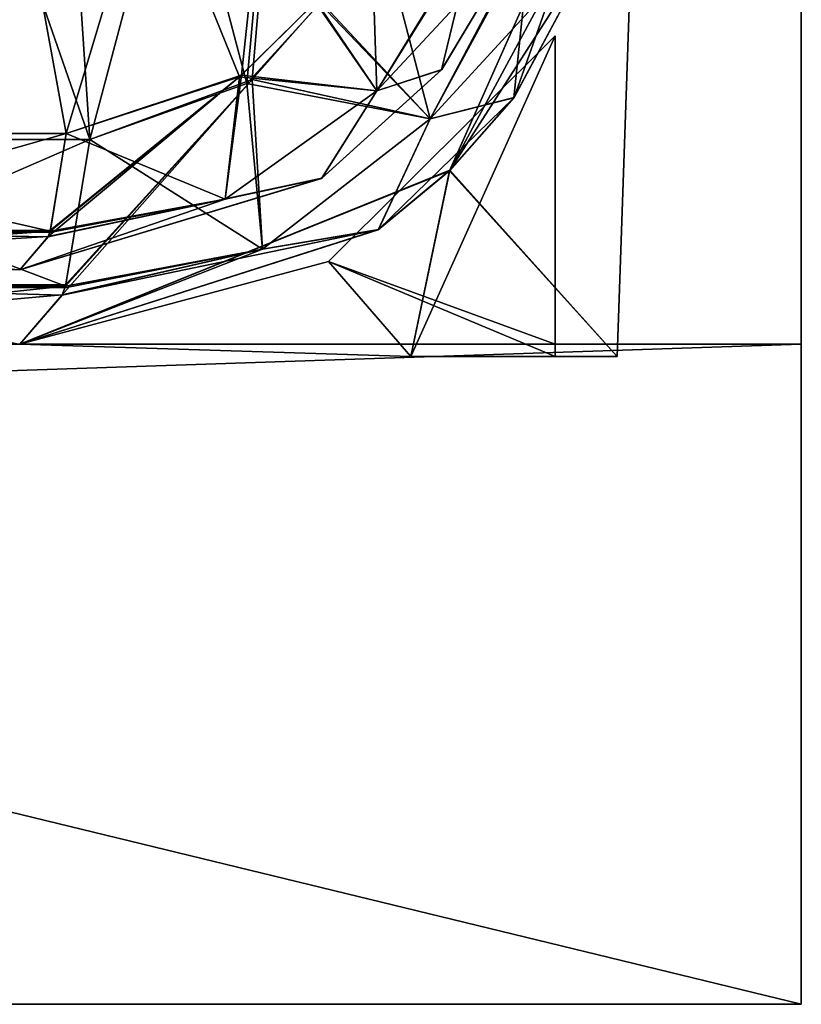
# Model space of a CAD drawing. Header units: millimetres. Extents: x -294 to 294, y -16 to 464.
# Tile 95 of 140: x 220 to 238, y -16 to 8. Entities that reach past the tile are written whole.
import ezdxf

# ---------------------------------------------------------------- set-up
doc = ezdxf.new("R2010")
doc.units = ezdxf.units.MM
doc.header["$LTSCALE"] = 65.185185
for name, color, linetype in [('1547', 7, 'CONTINUOUS'), ('1548', 7, 'CONTINUOUS'), ('1549', 7, 'CONTINUOUS'), ('1551', 7, 'CONTINUOUS'), ('1566', 7, 'CONTINUOUS'), ('1567', 7, 'CONTINUOUS'), ('1568', 7, 'CONTINUOUS'), ('1701', 7, 'CONTINUOUS'), ('1730', 7, 'CONTINUOUS'), ('1742', 7, 'CONTINUOUS'), ('1751', 7, 'CONTINUOUS'), ('1752', 7, 'CONTINUOUS'), ('1753', 7, 'CONTINUOUS'), ('1754', 7, 'CONTINUOUS'), ('1755', 7, 'CONTINUOUS'), ('1756', 7, 'CONTINUOUS'), ('1757', 7, 'CONTINUOUS'), ('1758', 7, 'CONTINUOUS'), ('1759', 7, 'CONTINUOUS'), ('1760', 7, 'CONTINUOUS'), ('1761', 7, 'CONTINUOUS'), ('1762', 7, 'CONTINUOUS'), ('1763', 7, 'CONTINUOUS'), ('1764', 7, 'CONTINUOUS'), ('1765', 7, 'CONTINUOUS'), ('1766', 7, 'CONTINUOUS'), ('1767', 7, 'CONTINUOUS'), ('1768', 7, 'CONTINUOUS'), ('1769', 7, 'CONTINUOUS'), ('1771', 7, 'CONTINUOUS'), ('1781', 7, 'CONTINUOUS'), ('1782', 7, 'CONTINUOUS'), ('1783', 7, 'CONTINUOUS'), ('1784', 7, 'CONTINUOUS'), ('1785', 7, 'CONTINUOUS'), ('1786', 7, 'CONTINUOUS'), ('1787', 7, 'CONTINUOUS'), ('1788', 7, 'CONTINUOUS'), ('1789', 7, 'CONTINUOUS'), ('1790', 7, 'CONTINUOUS'), ('1791', 7, 'CONTINUOUS'), ('1792', 7, 'CONTINUOUS'), ('2', 7, 'CONTINUOUS'), ('3', 7, 'CONTINUOUS'), ('4', 7, 'CONTINUOUS'), ('5', 7, 'CONTINUOUS'), ('7', 7, 'CONTINUOUS'), ('8', 7, 'CONTINUOUS')]:
    doc.layers.add(name, color=color, linetype=linetype)

msp = doc.modelspace()

# ---------------------------------------------------------------- linework, layer by layer
at = {"layer": '1547', "linetype": 'Continuous'}
for points in [[(231.751, 9.942, -61.057), (229.787, 6.656, -285.571), (229.782, 6.649, -61.429), (231.751, 9.942, -61.057)], [(231.751, 9.942, -285.943), (229.787, 6.656, -285.571), (231.751, 9.942, -61.057), (231.751, 9.942, -285.943)], [(229.782, 6.649, -61.429), (226.884, 4.019, -285.412), (226.874, 4.012, -61.588), (229.782, 6.649, -61.429)], [(229.787, 6.656, -285.571), (226.884, 4.019, -285.412), (229.782, 6.649, -61.429), (229.787, 6.656, -285.571)], [(226.884, 4.019, -285.412), (219.559, 1.8, -286.188), (226.874, 4.012, -61.588), (226.884, 4.019, -285.412)], [(219.559, 1.8, -286.188), (219.559, 1.8, -60.812), (226.874, 4.012, -61.588), (219.559, 1.8, -286.188)]]:
    msp.add_3dface(points, dxfattribs=at)
at = {"layer": '1548', "linetype": 'Continuous'}
for points in [[(228.217, 6.137, -287.896), (230.584, 9.95, -288.643), (226.727, 8.288, -289.478), (228.217, 6.137, -287.896)], [(231.751, 9.942, -285.943), (230.584, 9.95, -288.643), (228.217, 6.137, -287.896), (231.751, 9.942, -285.943)], [(229.787, 6.656, -285.571), (231.751, 9.942, -285.943), (228.217, 6.137, -287.896), (229.787, 6.656, -285.571)], [(224.882, 6.476, -289.322), (228.217, 6.137, -287.896), (226.727, 8.288, -289.478), (224.882, 6.476, -289.322)], [(220.689, 5.105, -289.961), (224.541, 3.515, -287.714), (224.882, 6.476, -289.322), (220.689, 5.105, -289.961)], [(224.541, 3.515, -287.714), (228.217, 6.137, -287.896), (224.882, 6.476, -289.322), (224.541, 3.515, -287.714)], [(226.884, 4.019, -285.412), (229.787, 6.656, -285.571), (228.217, 6.137, -287.896), (226.884, 4.019, -285.412)], [(224.541, 3.515, -287.714), (226.884, 4.019, -285.412), (228.217, 6.137, -287.896), (224.541, 3.515, -287.714)], [(220.297, 2.735, -288.65), (224.541, 3.515, -287.714), (220.689, 5.105, -289.961), (220.297, 2.735, -288.65)], [(219.559, 1.8, -286.188), (226.884, 4.019, -285.412), (220.249, 2.604, -288.492), (219.559, 1.8, -286.188)], [(220.249, 2.604, -288.492), (226.884, 4.019, -285.412), (224.541, 3.515, -287.714), (220.249, 2.604, -288.492)], [(220.249, 2.604, -288.492), (224.541, 3.515, -287.714), (220.287, 2.708, -288.619), (220.249, 2.604, -288.492)], [(220.287, 2.708, -288.619), (224.541, 3.515, -287.714), (220.297, 2.735, -288.65), (220.287, 2.708, -288.619)]]:
    msp.add_3dface(points, dxfattribs=at)
at = {"layer": '1549', "linetype": 'Continuous'}
for points in [[(220.297, 2.735, -288.65), (220.689, 5.105, -289.961), (209.902, 5.105, -296.402), (220.297, 2.735, -288.65)], [(212.33, 2.736, -292.556), (220.297, 2.735, -288.65), (209.902, 5.105, -296.402), (212.33, 2.736, -292.556)], [(219.559, 1.8, -286.188), (220.249, 2.604, -288.492), (212.33, 2.736, -292.556), (219.559, 1.8, -286.188)], [(220.249, 2.604, -288.492), (220.287, 2.708, -288.619), (212.33, 2.736, -292.556), (220.249, 2.604, -288.492)], [(220.287, 2.708, -288.619), (220.297, 2.735, -288.65), (212.33, 2.736, -292.556), (220.287, 2.708, -288.619)]]:
    msp.add_3dface(points, dxfattribs=at)
at = {"layer": '1551', "linetype": 'Continuous'}
for points in [[(220.689, 5.105, -289.961), (216.808, 26.379, -295.739), (209.902, 5.105, -296.402), (220.689, 5.105, -289.961)], [(216.808, 26.379, -295.739), (220.689, 5.105, -289.961), (224.882, 6.476, -289.322), (216.808, 26.379, -295.739)], [(216.808, 26.379, -295.739), (224.882, 6.476, -289.322), (226.727, 8.288, -289.478), (216.808, 26.379, -295.739)]]:
    msp.add_3dface(points, dxfattribs=at)
at = {"layer": '1566', "linetype": 'Continuous'}
for points in [[(220.689, 5.105, -57.039), (212.33, 2.736, -54.444), (209.902, 5.105, -50.598), (220.689, 5.105, -57.039)], [(212.33, 2.736, -54.444), (220.689, 5.105, -57.039), (220.306, 2.763, -58.319), (212.33, 2.736, -54.444)], [(220.251, 2.61, -58.501), (207.116, 1.8, -53.384), (220.297, 2.736, -58.349), (220.251, 2.61, -58.501)], [(220.297, 2.736, -58.349), (207.116, 1.8, -53.384), (212.33, 2.736, -54.444), (220.297, 2.736, -58.349)], [(220.297, 2.736, -58.349), (212.33, 2.736, -54.444), (220.306, 2.763, -58.319), (220.297, 2.736, -58.349)], [(219.559, 1.8, -60.812), (207.116, 1.8, -53.384), (220.251, 2.61, -58.501), (219.559, 1.8, -60.812)]]:
    msp.add_3dface(points, dxfattribs=at)
at = {"layer": '1567', "linetype": 'Continuous'}
for points in [[(228.057, 10.78, -57.118), (228.217, 6.137, -59.104), (226.742, 8.308, -57.519), (228.057, 10.78, -57.118)], [(228.057, 10.78, -57.118), (230.55, 9.958, -58.322), (228.217, 6.137, -59.104), (228.057, 10.78, -57.118)], [(230.55, 9.958, -58.322), (230.584, 9.95, -58.357), (228.217, 6.137, -59.104), (230.55, 9.958, -58.322)], [(230.584, 9.95, -58.357), (229.782, 6.649, -61.429), (228.217, 6.137, -59.104), (230.584, 9.95, -58.357)], [(231.751, 9.942, -61.057), (229.782, 6.649, -61.429), (230.584, 9.95, -58.357), (231.751, 9.942, -61.057)], [(226.742, 8.308, -57.519), (228.217, 6.137, -59.104), (224.937, 6.515, -57.678), (226.742, 8.308, -57.519)], [(220.251, 2.61, -58.501), (220.297, 2.736, -58.349), (224.937, 6.515, -57.678), (220.251, 2.61, -58.501)], [(224.541, 3.515, -59.286), (220.251, 2.61, -58.501), (224.937, 6.515, -57.678), (224.541, 3.515, -59.286)], [(220.297, 2.736, -58.349), (220.306, 2.763, -58.319), (224.937, 6.515, -57.678), (220.297, 2.736, -58.349)], [(220.306, 2.763, -58.319), (220.689, 5.105, -57.039), (224.937, 6.515, -57.678), (220.306, 2.763, -58.319)], [(228.217, 6.137, -59.104), (224.541, 3.515, -59.286), (224.937, 6.515, -57.678), (228.217, 6.137, -59.104)], [(229.782, 6.649, -61.429), (226.874, 4.012, -61.588), (228.217, 6.137, -59.104), (229.782, 6.649, -61.429)], [(228.217, 6.137, -59.104), (226.874, 4.012, -61.588), (224.541, 3.515, -59.286), (228.217, 6.137, -59.104)], [(226.874, 4.012, -61.588), (219.559, 1.8, -60.812), (224.541, 3.515, -59.286), (226.874, 4.012, -61.588)], [(219.559, 1.8, -60.812), (220.251, 2.61, -58.501), (224.541, 3.515, -59.286), (219.559, 1.8, -60.812)]]:
    msp.add_3dface(points, dxfattribs=at)
at = {"layer": '1568', "linetype": 'Continuous'}
for points in [[(220.689, 5.105, -57.039), (209.902, 5.105, -50.598), (216.808, 26.379, -51.261), (220.689, 5.105, -57.039)], [(227.058, 26.379, -54.345), (220.689, 5.105, -57.039), (216.808, 26.379, -51.261), (227.058, 26.379, -54.345)], [(224.937, 6.515, -57.678), (220.689, 5.105, -57.039), (227.058, 26.379, -54.345), (224.937, 6.515, -57.678)], [(226.742, 8.308, -57.519), (224.937, 6.515, -57.678), (227.058, 26.379, -54.345), (226.742, 8.308, -57.519)]]:
    msp.add_3dface(points, dxfattribs=at)
at = {"layer": '1701', "linetype": 'Continuous'}
for points in [[(219.559, 0, -66.5), (219.559, 0, -60.808), (205.599, 0, -64.074), (219.559, 0, -66.5)], [(206.89, 0, -70.56), (219.559, 0, -66.5), (205.599, 0, -64.074), (206.89, 0, -70.56)], [(219.559, 0, -280.5), (219.559, 0, -278.7), (205.6, 0, -282.924), (219.559, 0, -280.5)], [(205.6, 0, -282.924), (219.559, 0, -278.7), (206.89, 0, -276.44), (205.6, 0, -282.924)], [(219.559, 0, -286.192), (219.559, 0, -280.5), (205.6, 0, -282.924), (219.559, 0, -286.192)], [(219.559, 0, -68.3), (219.559, 0, -66.5), (206.89, 0, -70.56), (219.559, 0, -68.3)], [(219.559, 0, -75.6), (219.559, 0, -68.3), (206.89, 0, -70.56), (219.559, 0, -75.6)], [(219.559, 0, -77.4), (219.559, 0, -75.6), (206.89, 0, -276.44), (219.559, 0, -77.4)], [(206.89, 0, -276.44), (219.559, 0, -75.6), (206.89, 0, -70.56), (206.89, 0, -276.44)], [(219.559, 0, -84.7), (219.559, 0, -77.4), (206.89, 0, -276.44), (219.559, 0, -84.7)], [(219.559, 0, -86.5), (219.559, 0, -84.7), (206.89, 0, -276.44), (219.559, 0, -86.5)], [(219.559, 0, -260.5), (219.559, 0, -86.5), (206.89, 0, -276.44), (219.559, 0, -260.5)], [(219.559, 0, -262.3), (219.559, 0, -260.5), (206.89, 0, -276.44), (219.559, 0, -262.3)], [(219.559, 0, -269.6), (219.559, 0, -262.3), (206.89, 0, -276.44), (219.559, 0, -269.6)], [(219.559, 0, -271.4), (219.559, 0, -269.6), (206.89, 0, -276.44), (219.559, 0, -271.4)], [(219.559, 0, -278.7), (219.559, 0, -271.4), (206.89, 0, -276.44), (219.559, 0, -278.7)], [(232.534, 0, -75.6), (219.559, 0, -75.6), (219.559, 0, -77.4), (232.534, 0, -75.6)], [(232.534, 0, -77.4), (232.534, 0, -75.6), (219.559, 0, -77.4), (232.534, 0, -77.4)], [(232.534, 0, -269.6), (219.559, 0, -269.6), (219.559, 0, -271.4), (232.534, 0, -269.6)], [(232.534, 0, -271.4), (232.534, 0, -269.6), (219.559, 0, -271.4), (232.534, 0, -271.4)]]:
    msp.add_3dface(points, dxfattribs=at)
at = {"layer": '1730', "linetype": 'Continuous'}
for points in [[(234.034, -0.3, -280.5), (234.55, 14.477, -280.5), (234.034, -0.3, -260.5), (234.034, -0.3, -280.5)], [(234.034, -0.3, -260.5), (234.55, 14.477, -280.5), (234.55, 14.477, -260.5), (234.034, -0.3, -260.5)], [(234.034, -0.3, -86.5), (234.55, 14.477, -86.5), (234.034, -0.3, -66.5), (234.034, -0.3, -86.5)], [(234.034, -0.3, -66.5), (234.55, 14.477, -86.5), (234.55, 14.477, -66.5), (234.034, -0.3, -66.5)]]:
    msp.add_3dface(points, dxfattribs=at)
at = {"layer": '1742', "linetype": 'Continuous'}
for points in [[(213.926, 26.042, -300.426), (219.863, 26.042, -296.33), (211.297, 4.958, -297.797), (213.926, 26.042, -300.426)], [(211.297, 4.958, -297.797), (219.863, 26.042, -296.33), (221.255, 4.958, -291.852), (211.297, 4.958, -297.797)], [(219.863, 26.042, -296.33), (226.868, 26.042, -294.609), (221.255, 4.958, -291.852), (219.863, 26.042, -296.33)], [(221.255, 4.958, -291.852), (226.868, 26.042, -294.609), (225.189, 6.414, -291.288), (221.255, 4.958, -291.852)], [(225.189, 6.414, -291.288), (226.868, 26.042, -294.609), (226.86, 8.295, -291.475), (225.189, 6.414, -291.288)]]:
    msp.add_3dface(points, dxfattribs=at)
at = {"layer": '1751', "linetype": 'Continuous'}
for points in [[(211.297, 4.958, -297.797), (221.255, 4.958, -291.852), (213.08, 1.404, -293.606), (211.297, 4.958, -297.797)], [(213.08, 1.404, -293.606), (221.255, 4.958, -291.852), (220.68, 1.445, -289.933), (213.08, 1.404, -293.606)], [(220.666, 1.405, -289.888), (213.08, 1.404, -293.606), (220.68, 1.445, -289.933), (220.666, 1.405, -289.888)], [(220.592, 1.198, -289.638), (207.119, 0, -293.619), (220.666, 1.405, -289.888), (220.592, 1.198, -289.638)], [(220.666, 1.405, -289.888), (207.119, 0, -293.619), (213.08, 1.404, -293.606), (220.666, 1.405, -289.888)], [(219.559, 0, -286.192), (207.119, 0, -293.619), (220.592, 1.198, -289.638), (219.559, 0, -286.192)]]:
    msp.add_3dface(points, dxfattribs=at)
at = {"layer": '1752', "linetype": 'Continuous'}
for points in [[(226.86, 8.295, -291.475), (228.057, 10.994, -291.92), (229.505, 5.459, -289.136), (226.86, 8.295, -291.475)], [(229.505, 5.459, -289.136), (228.057, 10.994, -291.92), (231.897, 9.969, -290.132), (229.505, 5.459, -289.136)], [(233.722, 10.059, -286.011), (231.537, 5.971, -285.608), (231.949, 9.96, -290.079), (233.722, 10.059, -286.011)], [(231.949, 9.96, -290.079), (229.505, 5.459, -289.136), (231.897, 9.969, -290.132), (231.949, 9.96, -290.079)], [(231.949, 9.96, -290.079), (231.537, 5.971, -285.608), (229.505, 5.459, -289.136), (231.949, 9.96, -290.079)], [(225.189, 6.414, -291.288), (226.86, 8.295, -291.475), (229.505, 5.459, -289.136), (225.189, 6.414, -291.288)], [(225.189, 6.414, -291.288), (220.592, 1.198, -289.638), (220.666, 1.405, -289.888), (225.189, 6.414, -291.288)], [(220.592, 1.198, -289.638), (225.189, 6.414, -291.288), (225.444, 2.301, -288.802), (220.592, 1.198, -289.638)], [(225.189, 6.414, -291.288), (220.666, 1.405, -289.888), (220.68, 1.445, -289.933), (225.189, 6.414, -291.288)], [(221.255, 4.958, -291.852), (225.189, 6.414, -291.288), (220.68, 1.445, -289.933), (221.255, 4.958, -291.852)], [(225.189, 6.414, -291.288), (229.505, 5.459, -289.136), (225.444, 2.301, -288.802), (225.189, 6.414, -291.288)], [(231.537, 5.971, -285.608), (228.243, 2.769, -285.425), (229.505, 5.459, -289.136), (231.537, 5.971, -285.608)], [(229.505, 5.459, -289.136), (228.243, 2.769, -285.425), (225.444, 2.301, -288.802), (229.505, 5.459, -289.136)], [(228.243, 2.769, -285.425), (219.559, 0, -286.192), (225.444, 2.301, -288.802), (228.243, 2.769, -285.425)], [(219.559, 0, -286.192), (220.592, 1.198, -289.638), (225.444, 2.301, -288.802), (219.559, 0, -286.192)]]:
    msp.add_3dface(points, dxfattribs=at)
at = {"layer": '1753', "linetype": 'Continuous'}
for points in [[(234.55, 14.477, -66.5), (231.541, 5.977, -61.391), (229.985, 4.216, -66.5), (234.55, 14.477, -66.5)], [(231.541, 5.977, -61.391), (234.55, 14.477, -66.5), (233.722, 10.059, -60.989), (231.541, 5.977, -61.391)], [(231.541, 5.977, -61.391), (228.257, 2.779, -61.575), (229.985, 4.216, -66.5), (231.541, 5.977, -61.391)], [(219.559, 0, -60.808), (219.559, 0, -66.5), (229.985, 4.216, -66.5), (219.559, 0, -60.808)], [(228.257, 2.779, -61.575), (219.559, 0, -60.808), (229.985, 4.216, -66.5), (228.257, 2.779, -61.575)]]:
    msp.add_3dface(points, dxfattribs=at)
at = {"layer": '1754', "linetype": 'Continuous'}
for points in [[(234.55, 14.477, -286.478), (234.55, 14.477, -280.5), (229.973, 4.204, -280.5), (234.55, 14.477, -286.478)], [(234.302, 12.236, -286.241), (234.55, 14.477, -286.478), (229.973, 4.204, -280.5), (234.302, 12.236, -286.241)], [(233.722, 10.059, -286.011), (234.302, 12.236, -286.241), (229.973, 4.204, -280.5), (233.722, 10.059, -286.011)], [(231.537, 5.971, -285.608), (233.722, 10.059, -286.011), (229.973, 4.204, -280.5), (231.537, 5.971, -285.608)], [(228.243, 2.769, -285.425), (231.537, 5.971, -285.608), (229.973, 4.204, -280.5), (228.243, 2.769, -285.425)], [(219.559, 0, -280.5), (228.243, 2.769, -285.425), (229.973, 4.204, -280.5), (219.559, 0, -280.5)], [(219.559, 0, -280.5), (219.559, 0, -286.192), (228.243, 2.769, -285.425), (219.559, 0, -280.5)]]:
    msp.add_3dface(points, dxfattribs=at)
at = {"layer": '1755', "linetype": 'Continuous'}
for points in [[(234.55, 14.477, -260.5), (234.55, 14.477, -86.5), (229.973, 4.204, -86.5), (234.55, 14.477, -260.5)], [(229.985, 4.216, -260.5), (234.55, 14.477, -260.5), (229.973, 4.204, -86.5), (229.985, 4.216, -260.5)], [(219.559, 0, -86.5), (219.559, 0, -260.5), (229.985, 4.216, -260.5), (219.559, 0, -86.5)], [(219.559, 0, -86.5), (229.985, 4.216, -260.5), (229.973, 4.204, -86.5), (219.559, 0, -86.5)]]:
    msp.add_3dface(points, dxfattribs=at)
at = {"layer": '1756', "linetype": 'Continuous'}
for points in [[(234.034, -0.3, -66.5), (234.55, 14.477, -66.5), (229.985, 4.216, -66.5), (234.034, -0.3, -66.5)], [(229.985, 4.216, -66.5), (219.559, 0, -66.5), (229.034, -0.3, -66.5), (229.985, 4.216, -66.5)], [(234.034, -0.3, -66.5), (229.985, 4.216, -66.5), (229.034, -0.3, -66.5), (234.034, -0.3, -66.5)]]:
    msp.add_3dface(points, dxfattribs=at)
at = {"layer": '1757', "linetype": 'Continuous'}
for points in [[(234.034, -0.3, -86.5), (232.534, -0.3, -84.7), (229.034, -0.3, -86.5), (234.034, -0.3, -86.5)], [(234.034, -0.3, -66.5), (229.034, -0.3, -66.5), (229.034, -0.3, -68.3), (234.034, -0.3, -66.5)], [(232.534, -0.3, -68.3), (234.034, -0.3, -66.5), (229.034, -0.3, -68.3), (232.534, -0.3, -68.3)], [(229.034, -0.3, -86.5), (232.534, -0.3, -84.7), (229.034, -0.3, -84.7), (229.034, -0.3, -86.5)], [(234.034, -0.3, -86.5), (234.034, -0.3, -66.5), (232.534, -0.3, -84.7), (234.034, -0.3, -86.5)], [(232.534, -0.3, -84.7), (234.034, -0.3, -66.5), (232.534, -0.3, -68.3), (232.534, -0.3, -84.7)]]:
    msp.add_3dface(points, dxfattribs=at)
at = {"layer": '1758', "linetype": 'Continuous'}
for points in [[(232.534, 0, -75.6), (232.534, -0.3, -68.3), (232.534, 7.473, -75.6), (232.534, 0, -75.6)], [(232.534, -0.3, -84.7), (232.534, 0, -77.4), (232.534, 7.473, -84.7), (232.534, -0.3, -84.7)], [(232.534, 7.473, -84.7), (232.534, 0, -77.4), (232.534, 7.473, -77.4), (232.534, 7.473, -84.7)], [(232.534, 7.473, -75.6), (232.534, -0.3, -68.3), (232.534, 7.473, -68.3), (232.534, 7.473, -75.6)], [(232.534, 0, -75.6), (232.534, 0, -77.4), (232.534, -0.3, -68.3), (232.534, 0, -75.6)], [(232.534, 0, -77.4), (232.534, -0.3, -84.7), (232.534, -0.3, -68.3), (232.534, 0, -77.4)]]:
    msp.add_3dface(points, dxfattribs=at)
at = {"layer": '1759', "linetype": 'Continuous'}
for points in [[(232.534, -0.3, -84.7), (232.534, 7.473, -84.7), (227.046, 2.002, -84.7), (232.534, -0.3, -84.7)], [(219.559, 0, -84.7), (229.034, -0.3, -84.7), (227.046, 2.002, -84.7), (219.559, 0, -84.7)], [(229.034, -0.3, -84.7), (232.534, -0.3, -84.7), (227.046, 2.002, -84.7), (229.034, -0.3, -84.7)]]:
    msp.add_3dface(points, dxfattribs=at)
at = {"layer": '1760', "linetype": 'Continuous'}
for points in [[(232.534, 7.473, -84.7), (232.534, 7.473, -77.4), (227.046, 2.002, -77.4), (232.534, 7.473, -84.7)], [(227.046, 2.002, -84.7), (232.534, 7.473, -84.7), (227.046, 2.002, -77.4), (227.046, 2.002, -84.7)], [(219.559, 0, -77.4), (219.559, 0, -84.7), (227.046, 2.002, -84.7), (219.559, 0, -77.4)], [(219.559, 0, -77.4), (227.046, 2.002, -84.7), (227.046, 2.002, -77.4), (219.559, 0, -77.4)]]:
    msp.add_3dface(points, dxfattribs=at)
at = {"layer": '1761', "linetype": 'Continuous'}
for points in [[(232.534, 7.473, -75.6), (232.534, 7.473, -68.3), (227.046, 2.002, -68.3), (232.534, 7.473, -75.6)], [(232.534, 7.473, -75.6), (227.046, 2.002, -68.3), (227.046, 2.002, -75.6), (232.534, 7.473, -75.6)], [(219.559, 0, -68.3), (219.559, 0, -75.6), (227.046, 2.002, -75.6), (219.559, 0, -68.3)], [(227.046, 2.002, -68.3), (219.559, 0, -68.3), (227.046, 2.002, -75.6), (227.046, 2.002, -68.3)]]:
    msp.add_3dface(points, dxfattribs=at)
at = {"layer": '1762', "linetype": 'Continuous'}
for points in [[(232.534, 7.473, -77.4), (232.534, 0, -77.4), (227.046, 2.002, -77.4), (232.534, 7.473, -77.4)], [(232.534, 0, -77.4), (219.559, 0, -77.4), (227.046, 2.002, -77.4), (232.534, 0, -77.4)]]:
    msp.add_3dface(points, dxfattribs=at)
at = {"layer": '1763', "linetype": 'Continuous'}
for points in [[(232.534, 7.473, -68.3), (229.034, -0.3, -68.3), (227.046, 2.002, -68.3), (232.534, 7.473, -68.3)], [(232.534, -0.3, -68.3), (229.034, -0.3, -68.3), (232.534, 7.473, -68.3), (232.534, -0.3, -68.3)], [(229.034, -0.3, -68.3), (219.559, 0, -68.3), (227.046, 2.002, -68.3), (229.034, -0.3, -68.3)]]:
    msp.add_3dface(points, dxfattribs=at)
at = {"layer": '1764', "linetype": 'Continuous'}
for points in [[(219.559, 0, -84.7), (219.559, 0, -86.5), (229.034, -0.3, -86.5), (219.559, 0, -84.7)], [(219.559, 0, -84.7), (229.034, -0.3, -86.5), (229.034, -0.3, -84.7), (219.559, 0, -84.7)]]:
    msp.add_3dface(points, dxfattribs=at)
at = {"layer": '1765', "linetype": 'Continuous'}
for points in [[(219.559, 0, -66.5), (219.559, 0, -68.3), (229.034, -0.3, -68.3), (219.559, 0, -66.5)], [(229.034, -0.3, -66.5), (219.559, 0, -66.5), (229.034, -0.3, -68.3), (229.034, -0.3, -66.5)]]:
    msp.add_3dface(points, dxfattribs=at)
at = {"layer": '1766', "linetype": 'Continuous'}
for points in [[(234.55, 14.477, -86.5), (234.034, -0.3, -86.5), (229.973, 4.204, -86.5), (234.55, 14.477, -86.5)], [(219.559, 0, -86.5), (229.973, 4.204, -86.5), (229.034, -0.3, -86.5), (219.559, 0, -86.5)], [(229.973, 4.204, -86.5), (234.034, -0.3, -86.5), (229.034, -0.3, -86.5), (229.973, 4.204, -86.5)]]:
    msp.add_3dface(points, dxfattribs=at)
at = {"layer": '1767', "linetype": 'Continuous'}
for points in [[(232.534, 0, -75.6), (232.534, 7.473, -75.6), (227.046, 2.002, -75.6), (232.534, 0, -75.6)], [(219.559, 0, -75.6), (232.534, 0, -75.6), (227.046, 2.002, -75.6), (219.559, 0, -75.6)]]:
    msp.add_3dface(points, dxfattribs=at)
at = {"layer": '1768', "linetype": 'Continuous'}
for points in [[(231.541, 5.977, -61.391), (233.722, 10.059, -60.989), (229.505, 5.459, -57.864), (231.541, 5.977, -61.391)], [(229.505, 5.459, -57.864), (233.722, 10.059, -60.989), (231.949, 9.96, -56.921), (229.505, 5.459, -57.864)], [(229.505, 5.459, -57.864), (231.949, 9.96, -56.921), (226.833, 8.253, -55.531), (229.505, 5.459, -57.864)], [(225.064, 6.314, -55.714), (229.505, 5.459, -57.864), (226.833, 8.253, -55.531), (225.064, 6.314, -55.714)], [(221.255, 4.958, -55.148), (225.444, 2.301, -58.198), (225.064, 6.314, -55.714), (221.255, 4.958, -55.148)], [(225.444, 2.301, -58.198), (229.505, 5.459, -57.864), (225.064, 6.314, -55.714), (225.444, 2.301, -58.198)], [(228.257, 2.779, -61.575), (231.541, 5.977, -61.391), (229.505, 5.459, -57.864), (228.257, 2.779, -61.575)], [(225.444, 2.301, -58.198), (228.257, 2.779, -61.575), (229.505, 5.459, -57.864), (225.444, 2.301, -58.198)], [(220.666, 1.403, -57.114), (225.444, 2.301, -58.198), (221.255, 4.958, -55.148), (220.666, 1.403, -57.114)], [(219.559, 0, -60.808), (228.257, 2.779, -61.575), (220.588, 1.19, -57.372), (219.559, 0, -60.808)], [(220.588, 1.19, -57.372), (228.257, 2.779, -61.575), (225.444, 2.301, -58.198), (220.588, 1.19, -57.372)], [(220.588, 1.19, -57.372), (225.444, 2.301, -58.198), (220.652, 1.363, -57.161), (220.588, 1.19, -57.372)], [(220.652, 1.363, -57.161), (225.444, 2.301, -58.198), (220.666, 1.403, -57.114), (220.652, 1.363, -57.161)]]:
    msp.add_3dface(points, dxfattribs=at)
at = {"layer": '1769', "linetype": 'Continuous'}
for points in [[(220.666, 1.403, -57.114), (221.255, 4.958, -55.148), (211.297, 4.958, -49.203), (220.666, 1.403, -57.114)], [(213.08, 1.404, -53.394), (220.666, 1.403, -57.114), (211.297, 4.958, -49.203), (213.08, 1.404, -53.394)], [(219.559, 0, -60.808), (220.588, 1.19, -57.372), (213.08, 1.404, -53.394), (219.559, 0, -60.808)], [(220.588, 1.19, -57.372), (220.652, 1.363, -57.161), (213.08, 1.404, -53.394), (220.588, 1.19, -57.372)], [(220.652, 1.363, -57.161), (220.666, 1.403, -57.114), (213.08, 1.404, -53.394), (220.652, 1.363, -57.161)]]:
    msp.add_3dface(points, dxfattribs=at)
at = {"layer": '1771', "linetype": 'Continuous'}
for points in [[(211.297, 4.958, -49.203), (221.255, 4.958, -55.148), (213.926, 26.042, -46.574), (211.297, 4.958, -49.203)], [(213.926, 26.042, -46.574), (221.255, 4.958, -55.148), (219.863, 26.042, -50.67), (213.926, 26.042, -46.574)], [(221.255, 4.958, -55.148), (225.064, 6.314, -55.714), (219.863, 26.042, -50.67), (221.255, 4.958, -55.148)], [(219.863, 26.042, -50.67), (225.064, 6.314, -55.714), (226.868, 26.042, -52.391), (219.863, 26.042, -50.67)], [(225.064, 6.314, -55.714), (226.833, 8.253, -55.531), (226.868, 26.042, -52.391), (225.064, 6.314, -55.714)]]:
    msp.add_3dface(points, dxfattribs=at)
at = {"layer": '1781', "linetype": 'Continuous'}
for points in [[(234.55, 14.477, -280.5), (234.034, -0.3, -280.5), (229.973, 4.204, -280.5), (234.55, 14.477, -280.5)], [(219.559, 0, -280.5), (229.973, 4.204, -280.5), (229.034, -0.3, -280.5), (219.559, 0, -280.5)], [(229.973, 4.204, -280.5), (234.034, -0.3, -280.5), (229.034, -0.3, -280.5), (229.973, 4.204, -280.5)]]:
    msp.add_3dface(points, dxfattribs=at)
at = {"layer": '1782', "linetype": 'Continuous'}
for points in [[(219.559, 0, -260.5), (219.559, 0, -262.3), (229.034, -0.3, -262.3), (219.559, 0, -260.5)], [(229.034, -0.3, -260.5), (219.559, 0, -260.5), (229.034, -0.3, -262.3), (229.034, -0.3, -260.5)]]:
    msp.add_3dface(points, dxfattribs=at)
at = {"layer": '1783', "linetype": 'Continuous'}
for points in [[(219.559, 0, -278.7), (219.559, 0, -280.5), (229.034, -0.3, -280.5), (219.559, 0, -278.7)], [(219.559, 0, -278.7), (229.034, -0.3, -280.5), (229.034, -0.3, -278.7), (219.559, 0, -278.7)]]:
    msp.add_3dface(points, dxfattribs=at)
at = {"layer": '1784', "linetype": 'Continuous'}
for points in [[(232.534, 7.473, -262.3), (229.034, -0.3, -262.3), (227.046, 2.002, -262.3), (232.534, 7.473, -262.3)], [(229.034, -0.3, -262.3), (232.534, 7.473, -262.3), (232.534, -0.3, -262.3), (229.034, -0.3, -262.3)], [(229.034, -0.3, -262.3), (219.559, 0, -262.3), (227.046, 2.002, -262.3), (229.034, -0.3, -262.3)]]:
    msp.add_3dface(points, dxfattribs=at)
at = {"layer": '1785', "linetype": 'Continuous'}
for points in [[(232.534, 7.473, -262.3), (227.046, 2.002, -262.3), (232.534, 7.473, -269.6), (232.534, 7.473, -262.3)], [(232.534, 7.473, -269.6), (227.046, 2.002, -262.3), (227.046, 2.002, -269.6), (232.534, 7.473, -269.6)], [(219.559, 0, -262.3), (219.559, 0, -269.6), (227.046, 2.002, -269.6), (219.559, 0, -262.3)], [(227.046, 2.002, -262.3), (219.559, 0, -262.3), (227.046, 2.002, -269.6), (227.046, 2.002, -262.3)]]:
    msp.add_3dface(points, dxfattribs=at)
at = {"layer": '1786', "linetype": 'Continuous'}
for points in [[(232.534, 7.473, -271.4), (227.046, 2.002, -271.4), (232.534, 7.473, -278.7), (232.534, 7.473, -271.4)], [(232.534, 7.473, -278.7), (227.046, 2.002, -271.4), (227.046, 2.002, -278.7), (232.534, 7.473, -278.7)], [(219.559, 0, -271.4), (219.559, 0, -278.7), (227.046, 2.002, -278.7), (219.559, 0, -271.4)], [(227.046, 2.002, -271.4), (219.559, 0, -271.4), (227.046, 2.002, -278.7), (227.046, 2.002, -271.4)]]:
    msp.add_3dface(points, dxfattribs=at)
at = {"layer": '1787', "linetype": 'Continuous'}
for points in [[(232.534, 0, -269.6), (232.534, -0.3, -262.3), (232.534, 7.473, -269.6), (232.534, 0, -269.6)], [(232.534, 0, -271.4), (232.534, 7.473, -271.4), (232.534, 7.473, -278.7), (232.534, 0, -271.4)], [(232.534, 0, -271.4), (232.534, 7.473, -278.7), (232.534, -0.3, -278.7), (232.534, 0, -271.4)], [(232.534, -0.3, -262.3), (232.534, 7.473, -262.3), (232.534, 7.473, -269.6), (232.534, -0.3, -262.3)], [(232.534, 0, -269.6), (232.534, 0, -271.4), (232.534, -0.3, -262.3), (232.534, 0, -269.6)], [(232.534, -0.3, -262.3), (232.534, 0, -271.4), (232.534, -0.3, -278.7), (232.534, -0.3, -262.3)]]:
    msp.add_3dface(points, dxfattribs=at)
at = {"layer": '1788', "linetype": 'Continuous'}
for points in [[(229.034, -0.3, -280.5), (234.034, -0.3, -280.5), (232.534, -0.3, -278.7), (229.034, -0.3, -280.5)], [(234.034, -0.3, -260.5), (229.034, -0.3, -260.5), (229.034, -0.3, -262.3), (234.034, -0.3, -260.5)], [(234.034, -0.3, -260.5), (229.034, -0.3, -262.3), (232.534, -0.3, -262.3), (234.034, -0.3, -260.5)], [(229.034, -0.3, -278.7), (229.034, -0.3, -280.5), (232.534, -0.3, -278.7), (229.034, -0.3, -278.7)], [(234.034, -0.3, -280.5), (234.034, -0.3, -260.5), (232.534, -0.3, -278.7), (234.034, -0.3, -280.5)], [(234.034, -0.3, -260.5), (232.534, -0.3, -262.3), (232.534, -0.3, -278.7), (234.034, -0.3, -260.5)]]:
    msp.add_3dface(points, dxfattribs=at)
at = {"layer": '1789', "linetype": 'Continuous'}
for points in [[(234.034, -0.3, -260.5), (234.55, 14.477, -260.5), (229.985, 4.216, -260.5), (234.034, -0.3, -260.5)], [(229.985, 4.216, -260.5), (219.559, 0, -260.5), (229.034, -0.3, -260.5), (229.985, 4.216, -260.5)], [(234.034, -0.3, -260.5), (229.985, 4.216, -260.5), (229.034, -0.3, -260.5), (234.034, -0.3, -260.5)]]:
    msp.add_3dface(points, dxfattribs=at)
at = {"layer": '1790', "linetype": 'Continuous'}
for points in [[(232.534, 7.473, -278.7), (227.046, 2.002, -278.7), (232.534, -0.3, -278.7), (232.534, 7.473, -278.7)], [(219.559, 0, -278.7), (229.034, -0.3, -278.7), (227.046, 2.002, -278.7), (219.559, 0, -278.7)], [(227.046, 2.002, -278.7), (229.034, -0.3, -278.7), (232.534, -0.3, -278.7), (227.046, 2.002, -278.7)]]:
    msp.add_3dface(points, dxfattribs=at)
at = {"layer": '1791', "linetype": 'Continuous'}
for points in [[(232.534, 0, -271.4), (227.046, 2.002, -271.4), (232.534, 7.473, -271.4), (232.534, 0, -271.4)], [(232.534, 0, -271.4), (219.559, 0, -271.4), (227.046, 2.002, -271.4), (232.534, 0, -271.4)]]:
    msp.add_3dface(points, dxfattribs=at)
at = {"layer": '1792', "linetype": 'Continuous'}
for points in [[(232.534, 0, -269.6), (232.534, 7.473, -269.6), (227.046, 2.002, -269.6), (232.534, 0, -269.6)], [(219.559, 0, -269.6), (232.534, 0, -269.6), (227.046, 2.002, -269.6), (219.559, 0, -269.6)]]:
    msp.add_3dface(points, dxfattribs=at)
at = {"layer": '2', "linetype": 'Continuous'}
for points in [[(-238.5, 0, -374), (-238.5, 0), (238.5, 0), (-238.5, 0, -374)], [(238.5, 0, -374), (-238.5, 0, -374), (238.5, 0), (238.5, 0, -374)]]:
    msp.add_3dface(points, dxfattribs=at)
at = {"layer": '3', "linetype": 'Continuous'}
for points in [[(-238.5, -16, -374), (-238.5, 0, -374), (238.5, 0, -374), (-238.5, -16, -374)], [(-238.5, -16, -374), (238.5, 0, -374), (238.5, -16, -374), (-238.5, -16, -374)]]:
    msp.add_3dface(points, dxfattribs=at)
at = {"layer": '4', "linetype": 'Continuous'}
for points in [[(-238.5, -16, 19), (-238.5, -16, -374), (238.5, -16, -374), (-238.5, -16, 19)], [(-238.5, -16, 19), (238.5, -16, -374), (238.5, -16, 19), (-238.5, -16, 19)]]:
    msp.add_3dface(points, dxfattribs=at)
at = {"layer": '5', "linetype": 'Continuous'}
for points in [[(-238.5, 100, 19), (-238.5, -16, 19), (238.5, -16, 19), (-238.5, 100, 19)], [(-238.5, 100, 19), (238.5, -16, 19), (238.5, 100, 19), (-238.5, 100, 19)]]:
    msp.add_3dface(points, dxfattribs=at)
at = {"layer": '7', "linetype": 'Continuous'}
for points in [[(-238.5, 0), (-238.5, 100), (238.5, 100), (-238.5, 0)], [(238.5, 0), (-238.5, 0), (238.5, 100), (238.5, 0)]]:
    msp.add_3dface(points, dxfattribs=at)
at = {"layer": '8', "linetype": 'Continuous'}
for points in [[(238.5, -16, 19), (238.5, 0), (238.5, 100, 19), (238.5, -16, 19)], [(238.5, 100, 19), (238.5, 0), (238.5, 100), (238.5, 100, 19)], [(238.5, 0, -374), (238.5, 0), (238.5, -16, -374), (238.5, 0, -374)], [(238.5, -16, -374), (238.5, 0), (238.5, -16, 19), (238.5, -16, -374)]]:
    msp.add_3dface(points, dxfattribs=at)

doc.saveas('drawing.dxf')
